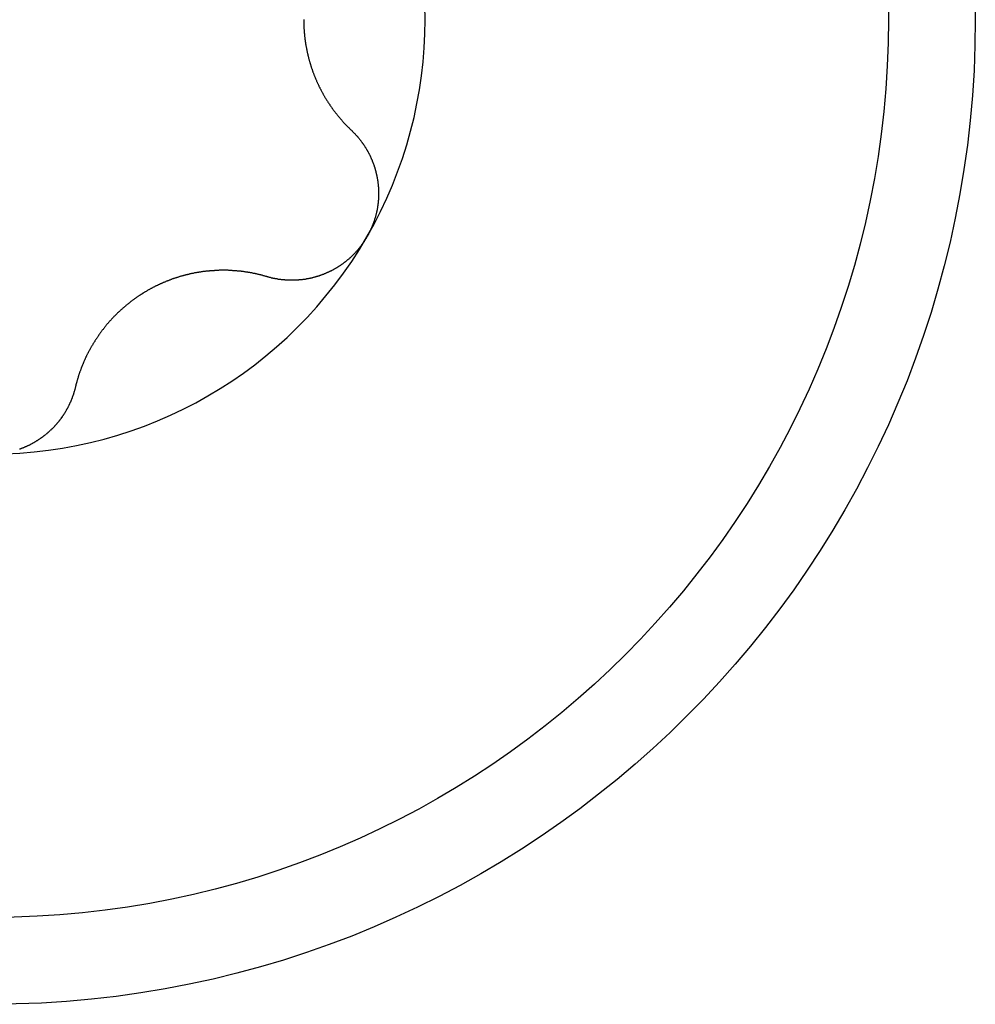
# Model space of a CAD drawing. Extents: x 1107 to 4046, y 937 to 3355.
# Tile 76 of 256: x 2092.13 to 2097.08, y 967.28 to 972.38. Entities that reach past the tile are written whole.
import ezdxf

# ---------------------------------------------------------------- set-up
doc = ezdxf.new("R2010")
doc.units = 0
doc.layers.add('KF_VIDA_L___C_TOP', color=7, linetype='CONTINUOUS')

# ---------------------------------------------------------------- blocks, each defined once
blk = doc.blocks.new('KF_VIDA_L___C_TOP')
at = {"layer": 'KF_VIDA_L___C_TOP'}
for points in [[(-93.3793, -444.299, 0), (-93.3793, -444.301, 0), (-93.3793, -444.304, 0), (-93.3793, -444.307, 0), (-93.3792, -444.31, 0), (-93.3792, -444.313, 0), (-93.3791, -444.316, 0), (-93.3791, -444.319, 0), (-93.379, -444.322, 0), (-93.3789, -444.325, 0), (-93.3788, -444.328, 0), (-93.3787, -444.331, 0), (-93.3785, -444.334, 0), (-93.3784, -444.336, 0), (-93.3783, -444.339, 0), (-93.3781, -444.342, 0), (-93.3779, -444.345, 0), (-93.3778, -444.348, 0), (-93.3776, -444.351, 0), (-93.3774, -444.354, 0), (-93.3771, -444.357, 0), (-93.3769, -444.36, 0), (-93.3767, -444.363, 0), (-93.3764, -444.366, 0), (-93.3762, -444.369, 0), (-93.3759, -444.372, 0), (-93.3756, -444.375, 0), (-93.3753, -444.378, 0), (-93.375, -444.381, 0), (-93.3747, -444.384, 0), (-93.3744, -444.387, 0), (-93.374, -444.39, 0), (-93.3737, -444.393, 0), (-93.3733, -444.396, 0), (-93.3729, -444.399, 0), (-93.3726, -444.402, 0), (-93.3722, -444.405, 0), (-93.3718, -444.408, 0), (-93.3713, -444.411, 0), (-93.3709, -444.414, 0), (-93.3705, -444.417, 0), (-93.37, -444.42, 0), (-93.3695, -444.423, 0), (-93.3691, -444.426, 0), (-93.3686, -444.429, 0), (-93.3681, -444.432, 0), (-93.3676, -444.435, 0), (-93.3671, -444.438, 0), (-93.3665, -444.44, 0), (-93.366, -444.443, 0), (-93.3654, -444.446, 0), (-93.3649, -444.449, 0), (-93.3643, -444.452, 0), (-93.3637, -444.455, 0), (-93.3631, -444.458, 0), (-93.3625, -444.461, 0), (-93.3619, -444.464, 0), (-93.3613, -444.467, 0), (-93.3606, -444.47, 0), (-93.36, -444.473, 0), (-93.3593, -444.476, 0), (-93.3586, -444.479, 0), (-93.3579, -444.482, 0), (-93.3572, -444.485, 0), (-93.3565, -444.488, 0), (-93.3558, -444.491, 0), (-93.3551, -444.494, 0), (-93.3543, -444.497, 0), (-93.3536, -444.5, 0), (-93.3528, -444.502, 0), (-93.352, -444.505, 0), (-93.3512, -444.508, 0), (-93.3504, -444.511, 0), (-93.3496, -444.514, 0), (-93.3488, -444.517, 0), (-93.348, -444.52, 0), (-93.3471, -444.523, 0), (-93.3463, -444.526, 0), (-93.3454, -444.529, 0), (-93.3445, -444.531, 0), (-93.3436, -444.534, 0), (-93.3427, -444.537, 0), (-93.3418, -444.54, 0), (-93.3409, -444.543, 0), (-93.34, -444.546, 0), (-93.339, -444.549, 0), (-93.3381, -444.551, 0), (-93.3371, -444.554, 0), (-93.3361, -444.557, 0), (-93.3352, -444.56, 0), (-93.3342, -444.563, 0), (-93.3332, -444.566, 0), (-93.3321, -444.568, 0), (-93.3311, -444.571, 0), (-93.3301, -444.574, 0), (-93.329, -444.577, 0), (-93.328, -444.579, 0), (-93.3269, -444.582, 0), (-93.3259, -444.585, 0), (-93.3248, -444.588, 0), (-93.3237, -444.591, 0), (-93.3226, -444.593, 0), (-93.3215, -444.596, 0), (-93.3204, -444.599, 0), (-93.3192, -444.601, 0), (-93.3181, -444.604, 0), (-93.317, -444.607, 0), (-93.3158, -444.61, 0), (-93.3146, -444.612, 0), (-93.3135, -444.615, 0), (-93.3123, -444.618, 0), (-93.3111, -444.62, 0), (-93.3099, -444.623, 0), (-93.3087, -444.626, 0), (-93.3075, -444.628, 0), (-93.3063, -444.631, 0), (-93.305, -444.634, 0), (-93.3038, -444.636, 0), (-93.3026, -444.639, 0), (-93.3013, -444.641, 0), (-93.3001, -444.644, 0), (-93.2988, -444.647, 0), (-93.2975, -444.649, 0), (-93.2963, -444.652, 0), (-93.295, -444.654, 0), (-93.2937, -444.657, 0), (-93.2924, -444.659, 0), (-93.2911, -444.662, 0), (-93.2898, -444.664, 0), (-93.2884, -444.667, 0), (-93.2871, -444.67, 0), (-93.2858, -444.672, 0), (-93.2844, -444.675, 0), (-93.2831, -444.677, 0), (-93.2817, -444.679, 0), (-93.2804, -444.682, 0), (-93.279, -444.684, 0), (-93.2777, -444.687, 0), (-93.2763, -444.689, 0), (-93.2749, -444.692, 0), (-93.2735, -444.694, 0), (-93.2721, -444.697, 0), (-93.2707, -444.699, 0), (-93.2693, -444.701, 0), (-93.2679, -444.704, 0), (-93.2665, -444.706, 0), (-93.2651, -444.708, 0), (-93.2637, -444.711, 0), (-93.2622, -444.713, 0), (-93.2608, -444.715, 0), (-93.2594, -444.718, 0), (-93.2579, -444.72, 0), (-93.2565, -444.722, 0), (-93.255, -444.725, 0), (-93.2536, -444.727, 0), (-93.2521, -444.729, 0), (-93.2506, -444.731, 0), (-93.2492, -444.734, 0), (-93.2477, -444.736, 0), (-93.2462, -444.738, 0), (-93.2447, -444.74, 0), (-93.2432, -444.742, 0), (-93.2417, -444.745, 0), (-93.2402, -444.747, 0), (-93.2387, -444.749, 0), (-93.2372, -444.751, 0), (-93.2356, -444.753, 0), (-93.2341, -444.756, 0), (-93.2325, -444.758, 0), (-93.231, -444.76, 0), (-93.2294, -444.762, 0), (-93.2278, -444.764, 0), (-93.2262, -444.767, 0), (-93.2246, -444.769, 0), (-93.223, -444.771, 0), (-93.2214, -444.773, 0), (-93.2197, -444.775, 0), (-93.2181, -444.777, 0), (-93.2165, -444.779, 0), (-93.2148, -444.782, 0), (-93.2132, -444.784, 0), (-93.2115, -444.786, 0), (-93.2098, -444.788, 0), (-93.2081, -444.79, 0), (-93.2064, -444.792, 0), (-93.2047, -444.794, 0), (-93.203, -444.797, 0), (-93.2013, -444.799, 0), (-93.1996, -444.801, 0), (-93.1978, -444.803, 0), (-93.1961, -444.805, 0), (-93.1943, -444.807, 0), (-93.1926, -444.809, 0), (-93.1908, -444.811, 0), (-93.189, -444.813, 0), (-93.1873, -444.815, 0), (-93.1855, -444.817, 0), (-93.1837, -444.819, 0), (-93.1819, -444.821, 0), (-93.1801, -444.824, 0), (-93.1782, -444.826, 0), (-93.1764, -444.828, 0), (-93.1746, -444.83, 0), (-93.1727, -444.832, 0), (-93.1709, -444.834, 0), (-93.169, -444.836, 0), (-93.1671, -444.838, 0), (-93.1653, -444.84, 0), (-93.1634, -444.842, 0), (-93.1615, -444.844, 0), (-93.1596, -444.846, 0), (-93.1577, -444.848, 0), (-93.1558, -444.85, 0), (-93.1539, -444.852, 0), (-93.1519, -444.854, 0), (-93.15, -444.855, 0), (-93.1481, -444.857, 0), (-93.1461, -444.859, 0), (-93.1442, -444.861, 0), (-93.1422, -444.863, 0), (-93.1402, -444.865, 0), (-93.1383, -444.867, 0), (-93.1363, -444.869, 0), (-93.1343, -444.871, 0), (-93.1323, -444.873, 0)], [(-93.1323, -444.873, 0), (-93.1307, -444.874, 0), (-93.129, -444.876, 0), (-93.1274, -444.877, 0), (-93.1258, -444.879, 0), (-93.1242, -444.881, 0), (-93.1226, -444.882, 0), (-93.121, -444.884, 0), (-93.1194, -444.885, 0), (-93.1179, -444.887, 0), (-93.1163, -444.889, 0), (-93.1147, -444.89, 0), (-93.1132, -444.892, 0), (-93.1116, -444.894, 0), (-93.1101, -444.895, 0), (-93.1086, -444.897, 0), (-93.1071, -444.899, 0), (-93.1056, -444.9, 0), (-93.1041, -444.902, 0), (-93.1026, -444.904, 0), (-93.1011, -444.905, 0), (-93.0996, -444.907, 0), (-93.0981, -444.909, 0), (-93.0967, -444.911, 0), (-93.0952, -444.912, 0), (-93.0938, -444.914, 0), (-93.0923, -444.916, 0), (-93.0909, -444.918, 0), (-93.0895, -444.919, 0), (-93.0881, -444.921, 0), (-93.0867, -444.923, 0), (-93.0853, -444.925, 0), (-93.0839, -444.926, 0), (-93.0826, -444.928, 0), (-93.0812, -444.93, 0), (-93.0798, -444.932, 0), (-93.0785, -444.934, 0), (-93.0772, -444.936, 0), (-93.0758, -444.937, 0), (-93.0745, -444.939, 0), (-93.0732, -444.941, 0), (-93.0719, -444.943, 0), (-93.0706, -444.945, 0), (-93.0693, -444.947, 0), (-93.0681, -444.949, 0), (-93.0668, -444.95, 0), (-93.0655, -444.952, 0), (-93.0643, -444.954, 0), (-93.0631, -444.956, 0), (-93.0618, -444.958, 0), (-93.0606, -444.96, 0), (-93.0594, -444.962, 0), (-93.0582, -444.964, 0), (-93.057, -444.966, 0), (-93.0559, -444.968, 0), (-93.0547, -444.97, 0), (-93.0535, -444.972, 0), (-93.0524, -444.974, 0), (-93.0513, -444.975, 0), (-93.0501, -444.977, 0), (-93.049, -444.979, 0), (-93.0479, -444.981, 0), (-93.0468, -444.983, 0), (-93.0457, -444.985, 0), (-93.0447, -444.987, 0), (-93.0436, -444.989, 0), (-93.0425, -444.991, 0), (-93.0415, -444.993, 0), (-93.0405, -444.995, 0), (-93.0394, -444.997, 0), (-93.0384, -444.999, 0), (-93.0374, -445.001, 0), (-93.0364, -445.003, 0), (-93.0354, -445.005, 0), (-93.0345, -445.007, 0), (-93.0335, -445.009, 0), (-93.0326, -445.011, 0), (-93.0316, -445.014, 0), (-93.0307, -445.016, 0), (-93.0298, -445.018, 0), (-93.0289, -445.02, 0), (-93.028, -445.022, 0), (-93.0271, -445.024, 0), (-93.0262, -445.026, 0), (-93.0254, -445.028, 0), (-93.0245, -445.03, 0), (-93.0237, -445.032, 0), (-93.0228, -445.034, 0), (-93.022, -445.036, 0), (-93.0212, -445.038, 0), (-93.0204, -445.04, 0), (-93.0196, -445.043, 0), (-93.0188, -445.045, 0), (-93.018, -445.047, 0), (-93.0173, -445.049, 0), (-93.0165, -445.051, 0), (-93.0158, -445.053, 0), (-93.015, -445.055, 0), (-93.0143, -445.058, 0), (-93.0136, -445.06, 0), (-93.0129, -445.062, 0), (-93.0122, -445.064, 0), (-93.0115, -445.066, 0), (-93.0108, -445.069, 0), (-93.0102, -445.071, 0), (-93.0095, -445.073, 0), (-93.0089, -445.075, 0), (-93.0083, -445.078, 0), (-93.0076, -445.08, 0), (-93.007, -445.082, 0), (-93.0064, -445.084, 0), (-93.0058, -445.087, 0), (-93.0052, -445.089, 0), (-93.0047, -445.091, 0), (-93.0041, -445.093, 0), (-93.0036, -445.096, 0), (-93.003, -445.098, 0), (-93.0025, -445.1, 0), (-93.002, -445.103, 0), (-93.0015, -445.105, 0), (-93.001, -445.107, 0), (-93.0005, -445.109, 0), (-93.0001, -445.112, 0), (-92.9996, -445.114, 0), (-92.9992, -445.116, 0), (-92.9987, -445.119, 0), (-92.9983, -445.121, 0), (-92.9979, -445.123, 0), (-92.9975, -445.126, 0), (-92.9971, -445.128, 0), (-92.9967, -445.131, 0), (-92.9964, -445.133, 0), (-92.996, -445.135, 0), (-92.9957, -445.138, 0), (-92.9953, -445.14, 0), (-92.995, -445.142, 0), (-92.9947, -445.145, 0), (-92.9944, -445.147, 0), (-92.9941, -445.15, 0), (-92.9939, -445.152, 0), (-92.9936, -445.154, 0), (-92.9934, -445.157, 0), (-92.9931, -445.159, 0), (-92.9929, -445.162, 0), (-92.9927, -445.164, 0), (-92.9925, -445.166, 0), (-92.9923, -445.169, 0), (-92.9922, -445.171, 0), (-92.992, -445.174, 0), (-92.9919, -445.176, 0), (-92.9918, -445.178, 0), (-92.9916, -445.181, 0), (-92.9915, -445.183, 0), (-92.9914, -445.186, 0), (-92.9914, -445.188, 0), (-92.9913, -445.191, 0), (-92.9913, -445.193, 0), (-92.9912, -445.196, 0), (-92.9912, -445.198, 0), (-92.9912, -445.2, 0), (-92.9912, -445.203, 0), (-92.9912, -445.205, 0), (-92.9912, -445.208, 0), (-92.9913, -445.21, 0), (-92.9913, -445.213, 0), (-92.9914, -445.215, 0), (-92.9915, -445.217, 0), (-92.9916, -445.22, 0), (-92.9917, -445.222, 0), (-92.9918, -445.225, 0), (-92.992, -445.227, 0), (-92.9921, -445.23, 0), (-92.9923, -445.232, 0), (-92.9925, -445.235, 0), (-92.9927, -445.237, 0), (-92.9929, -445.24, 0), (-92.9931, -445.242, 0), (-92.9934, -445.244, 0), (-92.9936, -445.247, 0), (-92.9939, -445.249, 0), (-92.9942, -445.252, 0), (-92.9945, -445.254, 0), (-92.9948, -445.257, 0), (-92.9951, -445.259, 0), (-92.9954, -445.261, 0), (-92.9958, -445.264, 0), (-92.9961, -445.266, 0), (-92.9965, -445.269, 0), (-92.9969, -445.271, 0), (-92.9973, -445.274, 0), (-92.9977, -445.276, 0), (-92.9982, -445.279, 0), (-92.9986, -445.281, 0), (-92.9991, -445.283, 0), (-92.9995, -445.286, 0), (-93, -445.288, 0), (-93.0005, -445.291, 0), (-93.001, -445.293, 0), (-93.0015, -445.295, 0), (-93.0021, -445.298, 0), (-93.0026, -445.3, 0), (-93.0032, -445.303, 0), (-93.0037, -445.305, 0), (-93.0043, -445.307, 0), (-93.0049, -445.31, 0), (-93.0055, -445.312, 0), (-93.0062, -445.315, 0), (-93.0068, -445.317, 0), (-93.0075, -445.319, 0), (-93.0081, -445.322, 0), (-93.0088, -445.324, 0), (-93.0095, -445.326, 0), (-93.0102, -445.329, 0), (-93.0109, -445.331, 0), (-93.0116, -445.334, 0), (-93.0123, -445.336, 0), (-93.0131, -445.338, 0), (-93.0139, -445.341, 0), (-93.0146, -445.343, 0), (-93.0154, -445.345, 0), (-93.0162, -445.348, 0), (-93.017, -445.35, 0), (-93.0178, -445.352, 0), (-93.0187, -445.355, 0), (-93.0195, -445.357, 0), (-93.0204, -445.359, 0), (-93.0213, -445.361, 0), (-93.0221, -445.364, 0), (-93.023, -445.366, 0), (-93.0239, -445.368, 0), (-93.0248, -445.371, 0), (-93.0258, -445.373, 0), (-93.0267, -445.375, 0), (-93.0277, -445.377, 0), (-93.0286, -445.38, 0), (-93.0296, -445.382, 0), (-93.0306, -445.384, 0), (-93.0316, -445.386, 0), (-93.0326, -445.388, 0), (-93.0336, -445.391, 0), (-93.0346, -445.393, 0), (-93.0357, -445.395, 0), (-93.0367, -445.397, 0), (-93.0378, -445.399, 0), (-93.0389, -445.402, 0), (-93.04, -445.404, 0), (-93.0411, -445.406, 0), (-93.0422, -445.408, 0), (-93.0433, -445.41, 0), (-93.0444, -445.412, 0), (-93.0456, -445.414, 0), (-93.0467, -445.417, 0), (-93.0479, -445.419, 0), (-93.0491, -445.421, 0), (-93.0502, -445.423, 0), (-93.0514, -445.425, 0)], [(-93.0514, -445.425, 0), (-93.0527, -445.427, 0), (-93.0539, -445.429, 0), (-93.0551, -445.431, 0), (-93.0563, -445.433, 0), (-93.0576, -445.435, 0), (-93.0589, -445.437, 0), (-93.0602, -445.439, 0), (-93.0615, -445.441, 0), (-93.0628, -445.444, 0), (-93.0641, -445.446, 0), (-93.0654, -445.448, 0), (-93.0668, -445.45, 0), (-93.0681, -445.452, 0), (-93.0695, -445.454, 0), (-93.0709, -445.456, 0), (-93.0723, -445.458, 0), (-93.0737, -445.46, 0), (-93.0751, -445.462, 0), (-93.0765, -445.464, 0), (-93.0779, -445.466, 0), (-93.0794, -445.467, 0), (-93.0809, -445.469, 0), (-93.0823, -445.471, 0), (-93.0838, -445.473, 0), (-93.0853, -445.475, 0), (-93.0868, -445.477, 0), (-93.0883, -445.479, 0), (-93.0899, -445.481, 0), (-93.0914, -445.483, 0), (-93.093, -445.485, 0), (-93.0945, -445.487, 0), (-93.0961, -445.489, 0), (-93.0977, -445.49, 0), (-93.0993, -445.492, 0), (-93.1009, -445.494, 0), (-93.1025, -445.496, 0), (-93.1041, -445.498, 0), (-93.1057, -445.5, 0), (-93.1074, -445.502, 0), (-93.109, -445.503, 0), (-93.1107, -445.505, 0), (-93.1124, -445.507, 0), (-93.1141, -445.509, 0), (-93.1158, -445.511, 0), (-93.1175, -445.512, 0), (-93.1192, -445.514, 0), (-93.1209, -445.516, 0), (-93.1226, -445.518, 0), (-93.1244, -445.519, 0), (-93.1261, -445.521, 0), (-93.1279, -445.523, 0), (-93.1297, -445.525, 0), (-93.1315, -445.526, 0), (-93.1333, -445.528, 0), (-93.1351, -445.53, 0), (-93.1369, -445.531, 0), (-93.1387, -445.533, 0), (-93.1405, -445.535, 0), (-93.1423, -445.536, 0), (-93.1442, -445.538, 0), (-93.146, -445.54, 0), (-93.1479, -445.541, 0), (-93.1498, -445.543, 0), (-93.1516, -445.544, 0), (-93.1535, -445.546, 0), (-93.1554, -445.548, 0), (-93.1573, -445.549, 0), (-93.1592, -445.551, 0), (-93.1612, -445.552, 0), (-93.1631, -445.554, 0), (-93.165, -445.555, 0), (-93.167, -445.557, 0), (-93.1689, -445.558, 0), (-93.1709, -445.56, 0), (-93.1729, -445.561, 0), (-93.1748, -445.563, 0), (-93.1768, -445.564, 0), (-93.1788, -445.566, 0), (-93.1808, -445.567, 0), (-93.1828, -445.568, 0), (-93.1848, -445.57, 0), (-93.1868, -445.571, 0), (-93.1889, -445.573, 0), (-93.1909, -445.574, 0), (-93.1929, -445.575, 0), (-93.195, -445.577, 0), (-93.1971, -445.578, 0), (-93.1991, -445.579, 0), (-93.2012, -445.581, 0), (-93.2033, -445.582, 0), (-93.2053, -445.583, 0), (-93.2074, -445.585, 0), (-93.2095, -445.586, 0), (-93.2116, -445.587, 0), (-93.2137, -445.588, 0), (-93.2158, -445.589, 0), (-93.218, -445.591, 0), (-93.2201, -445.592, 0), (-93.2222, -445.593, 0), (-93.2243, -445.594, 0), (-93.2265, -445.595, 0), (-93.2286, -445.597, 0), (-93.2308, -445.598, 0), (-93.2329, -445.599, 0), (-93.2351, -445.6, 0), (-93.2373, -445.601, 0), (-93.2394, -445.602, 0), (-93.2416, -445.603, 0), (-93.2438, -445.604, 0), (-93.246, -445.605, 0), (-93.2481, -445.606, 0), (-93.2503, -445.607, 0), (-93.2525, -445.608, 0), (-93.2547, -445.609, 0), (-93.2569, -445.61, 0), (-93.2591, -445.611, 0), (-93.2613, -445.612, 0), (-93.2635, -445.613, 0), (-93.2658, -445.614, 0), (-93.268, -445.615, 0), (-93.2702, -445.616, 0), (-93.2724, -445.617, 0), (-93.2746, -445.618, 0), (-93.2769, -445.619, 0), (-93.2791, -445.62, 0), (-93.2813, -445.62, 0), (-93.2836, -445.621, 0), (-93.2858, -445.622, 0), (-93.288, -445.623, 0), (-93.2903, -445.624, 0), (-93.2925, -445.625, 0), (-93.2948, -445.625, 0), (-93.297, -445.626, 0), (-93.2993, -445.627, 0), (-93.3015, -445.628, 0), (-93.3038, -445.628, 0), (-93.306, -445.629, 0), (-93.3083, -445.63, 0), (-93.3105, -445.63, 0), (-93.3128, -445.631, 0), (-93.315, -445.632, 0), (-93.3173, -445.632, 0), (-93.3195, -445.633, 0), (-93.3218, -445.634, 0), (-93.324, -445.634, 0), (-93.3263, -445.635, 0), (-93.3285, -445.636, 0), (-93.3308, -445.636, 0), (-93.333, -445.637, 0), (-93.3353, -445.637, 0), (-93.3375, -445.638, 0), (-93.3398, -445.638, 0), (-93.3421, -445.639, 0), (-93.3443, -445.639, 0), (-93.3465, -445.64, 0), (-93.3488, -445.64, 0), (-93.351, -445.641, 0), (-93.3533, -445.641, 0), (-93.3555, -445.642, 0), (-93.3578, -445.642, 0), (-93.36, -445.643, 0), (-93.3623, -445.643, 0), (-93.3645, -445.643, 0), (-93.3667, -445.644, 0), (-93.369, -445.644, 0), (-93.3712, -445.645, 0), (-93.3734, -445.645, 0), (-93.3756, -445.645, 0), (-93.3779, -445.646, 0), (-93.3801, -445.646, 0), (-93.3823, -445.646, 0), (-93.3845, -445.646, 0), (-93.3867, -445.647, 0), (-93.389, -445.647, 0), (-93.3912, -445.647, 0), (-93.3934, -445.647, 0), (-93.3957, -445.648, 0), (-93.3979, -445.648, 0), (-93.4001, -445.648, 0), (-93.4024, -445.648, 0), (-93.4046, -445.648, 0), (-93.4069, -445.649, 0), (-93.4091, -445.649, 0), (-93.4113, -445.649, 0), (-93.4136, -445.649, 0), (-93.4158, -445.649, 0), (-93.4181, -445.649, 0), (-93.4203, -445.649, 0), (-93.4226, -445.65, 0), (-93.4249, -445.65, 0), (-93.4271, -445.65, 0), (-93.4294, -445.65, 0), (-93.4316, -445.65, 0), (-93.4339, -445.65, 0), (-93.4361, -445.65, 0), (-93.4384, -445.65, 0), (-93.4407, -445.65, 0), (-93.4429, -445.65, 0), (-93.4452, -445.65, 0), (-93.4475, -445.65, 0), (-93.4497, -445.65, 0), (-93.452, -445.65, 0), (-93.4542, -445.65, 0), (-93.4565, -445.65, 0), (-93.4588, -445.65, 0), (-93.461, -445.649, 0), (-93.4633, -445.649, 0), (-93.4656, -445.649, 0), (-93.4678, -445.649, 0), (-93.4701, -445.649, 0), (-93.4723, -445.649, 0), (-93.4746, -445.649, 0), (-93.4769, -445.648, 0), (-93.4791, -445.648, 0), (-93.4814, -445.648, 0), (-93.4836, -445.648, 0), (-93.4859, -445.648, 0), (-93.4881, -445.647, 0), (-93.4904, -445.647, 0), (-93.4927, -445.647, 0), (-93.4949, -445.647, 0), (-93.4972, -445.646, 0), (-93.4994, -445.646, 0), (-93.5017, -445.646, 0), (-93.5039, -445.646, 0), (-93.5061, -445.645, 0), (-93.5084, -445.645, 0), (-93.5106, -445.645, 0), (-93.5129, -445.644, 0), (-93.5151, -445.644, 0), (-93.5173, -445.643, 0), (-93.5196, -445.643, 0), (-93.5218, -445.643, 0), (-93.524, -445.642, 0), (-93.5263, -445.642, 0), (-93.5285, -445.641, 0), (-93.5307, -445.641, 0), (-93.5329, -445.641, 0), (-93.5351, -445.64, 0), (-93.5373, -445.64, 0), (-93.5396, -445.639, 0), (-93.5418, -445.639, 0), (-93.544, -445.638, 0), (-93.5462, -445.638, 0), (-93.5484, -445.637, 0), (-93.5506, -445.636, 0), (-93.5528, -445.636, 0), (-93.5549, -445.635, 0), (-93.5571, -445.635, 0), (-93.5593, -445.634, 0), (-93.5615, -445.634, 0), (-93.5637, -445.633, 0), (-93.5658, -445.632, 0), (-93.568, -445.632, 0), (-93.5702, -445.631, 0)], [(-93.5702, -445.631, 0), (-93.5728, -445.63, 0), (-93.5754, -445.63, 0), (-93.5781, -445.629, 0), (-93.5807, -445.628, 0), (-93.5834, -445.627, 0), (-93.586, -445.627, 0), (-93.5887, -445.626, 0), (-93.5913, -445.625, 0), (-93.594, -445.624, 0), (-93.5966, -445.624, 0), (-93.5993, -445.623, 0), (-93.6019, -445.622, 0), (-93.6046, -445.622, 0), (-93.6073, -445.621, 0), (-93.6099, -445.62, 0), (-93.6126, -445.62, 0), (-93.6153, -445.619, 0), (-93.6179, -445.618, 0), (-93.6206, -445.618, 0), (-93.6233, -445.617, 0), (-93.6259, -445.617, 0), (-93.6286, -445.616, 0), (-93.6313, -445.615, 0), (-93.634, -445.615, 0), (-93.6367, -445.614, 0), (-93.6393, -445.614, 0), (-93.642, -445.613, 0), (-93.6447, -445.613, 0), (-93.6474, -445.612, 0), (-93.6501, -445.612, 0), (-93.6527, -445.611, 0), (-93.6554, -445.611, 0), (-93.6581, -445.61, 0), (-93.6608, -445.61, 0), (-93.6635, -445.609, 0), (-93.6662, -445.609, 0), (-93.6688, -445.608, 0), (-93.6715, -445.608, 0), (-93.6742, -445.608, 0), (-93.6769, -445.607, 0), (-93.6796, -445.607, 0), (-93.6823, -445.606, 0), (-93.6849, -445.606, 0), (-93.6876, -445.606, 0), (-93.6903, -445.605, 0), (-93.693, -445.605, 0), (-93.6957, -445.604, 0), (-93.6984, -445.604, 0), (-93.701, -445.604, 0), (-93.7037, -445.603, 0), (-93.7064, -445.603, 0), (-93.7091, -445.603, 0), (-93.7117, -445.603, 0), (-93.7144, -445.602, 0), (-93.7171, -445.602, 0), (-93.7198, -445.602, 0), (-93.7224, -445.602, 0), (-93.7251, -445.601, 0), (-93.7278, -445.601, 0), (-93.7304, -445.601, 0), (-93.7331, -445.601, 0), (-93.7358, -445.6, 0), (-93.7384, -445.6, 0), (-93.7411, -445.6, 0), (-93.7438, -445.6, 0), (-93.7464, -445.6, 0), (-93.7491, -445.599, 0), (-93.7517, -445.599, 0), (-93.7544, -445.599, 0), (-93.7571, -445.599, 0), (-93.7598, -445.599, 0), (-93.7625, -445.599, 0), (-93.7652, -445.599, 0), (-93.7679, -445.599, 0), (-93.7706, -445.598, 0), (-93.7734, -445.598, 0), (-93.7761, -445.598, 0), (-93.7788, -445.598, 0), (-93.7816, -445.598, 0), (-93.7844, -445.598, 0), (-93.7871, -445.598, 0), (-93.7899, -445.598, 0), (-93.7927, -445.598, 0), (-93.7954, -445.598, 0), (-93.7982, -445.598, 0), (-93.801, -445.598, 0), (-93.8038, -445.598, 0), (-93.8066, -445.598, 0), (-93.8094, -445.598, 0), (-93.8122, -445.598, 0), (-93.8151, -445.598, 0), (-93.8179, -445.598, 0), (-93.8207, -445.599, 0), (-93.8235, -445.599, 0), (-93.8264, -445.599, 0), (-93.8292, -445.599, 0), (-93.8321, -445.599, 0), (-93.8349, -445.599, 0), (-93.8378, -445.599, 0), (-93.8406, -445.599, 0), (-93.8435, -445.6, 0), (-93.8464, -445.6, 0), (-93.8493, -445.6, 0), (-93.8521, -445.6, 0), (-93.855, -445.6, 0), (-93.8579, -445.601, 0), (-93.8608, -445.601, 0), (-93.8637, -445.601, 0), (-93.8666, -445.601, 0), (-93.8695, -445.602, 0), (-93.8724, -445.602, 0), (-93.8753, -445.602, 0), (-93.8782, -445.602, 0), (-93.8811, -445.603, 0), (-93.884, -445.603, 0), (-93.8869, -445.603, 0), (-93.8898, -445.604, 0), (-93.8927, -445.604, 0), (-93.8956, -445.604, 0), (-93.8986, -445.605, 0), (-93.9015, -445.605, 0), (-93.9044, -445.606, 0), (-93.9073, -445.606, 0), (-93.9103, -445.606, 0), (-93.9132, -445.607, 0), (-93.9161, -445.607, 0), (-93.919, -445.608, 0), (-93.922, -445.608, 0), (-93.9249, -445.609, 0), (-93.9278, -445.609, 0), (-93.9308, -445.61, 0), (-93.9337, -445.61, 0), (-93.9366, -445.611, 0), (-93.9396, -445.611, 0), (-93.9425, -445.612, 0), (-93.9454, -445.612, 0), (-93.9484, -445.613, 0), (-93.9513, -445.614, 0), (-93.9543, -445.614, 0), (-93.9572, -445.615, 0), (-93.9601, -445.615, 0), (-93.9631, -445.616, 0), (-93.966, -445.617, 0), (-93.9689, -445.617, 0), (-93.9718, -445.618, 0), (-93.9748, -445.619, 0), (-93.9777, -445.619, 0), (-93.9806, -445.62, 0), (-93.9836, -445.621, 0), (-93.9865, -445.621, 0), (-93.9894, -445.622, 0), (-93.9923, -445.623, 0), (-93.9952, -445.624, 0), (-93.9982, -445.625, 0), (-94.0011, -445.625, 0), (-94.004, -445.626, 0), (-94.0069, -445.627, 0), (-94.0098, -445.628, 0), (-94.0127, -445.629, 0), (-94.0156, -445.629, 0), (-94.0185, -445.63, 0), (-94.0214, -445.631, 0), (-94.0243, -445.632, 0), (-94.0272, -445.633, 0), (-94.0301, -445.634, 0), (-94.033, -445.635, 0), (-94.0358, -445.636, 0), (-94.0387, -445.637, 0), (-94.0416, -445.637, 0), (-94.0445, -445.638, 0), (-94.0473, -445.639, 0), (-94.0502, -445.64, 0), (-94.0531, -445.641, 0), (-94.0559, -445.642, 0), (-94.0588, -445.643, 0), (-94.0616, -445.644, 0), (-94.0644, -445.645, 0), (-94.0673, -445.646, 0), (-94.0701, -445.647, 0), (-94.0729, -445.649, 0), (-94.0758, -445.65, 0), (-94.0786, -445.651, 0), (-94.0814, -445.652, 0), (-94.0842, -445.653, 0), (-94.087, -445.654, 0), (-94.0898, -445.655, 0), (-94.0926, -445.656, 0), (-94.0954, -445.657, 0), (-94.0982, -445.659, 0), (-94.1009, -445.66, 0), (-94.1037, -445.661, 0), (-94.1065, -445.662, 0), (-94.1092, -445.663, 0), (-94.112, -445.664, 0), (-94.1147, -445.666, 0), (-94.1174, -445.667, 0), (-94.1202, -445.668, 0), (-94.1229, -445.669, 0), (-94.1256, -445.671, 0), (-94.1283, -445.672, 0), (-94.131, -445.673, 0), (-94.1337, -445.674, 0), (-94.1364, -445.676, 0), (-94.1391, -445.677, 0), (-94.1417, -445.678, 0), (-94.1444, -445.679, 0), (-94.1471, -445.681, 0), (-94.1497, -445.682, 0), (-94.1523, -445.683, 0), (-94.155, -445.685, 0), (-94.1576, -445.686, 0), (-94.1602, -445.687, 0), (-94.1628, -445.689, 0), (-94.1654, -445.69, 0), (-94.168, -445.692, 0), (-94.1706, -445.693, 0), (-94.1732, -445.694, 0), (-94.1757, -445.696, 0), (-94.1783, -445.697, 0), (-94.1808, -445.699, 0), (-94.1834, -445.7, 0), (-94.1859, -445.701, 0), (-94.1884, -445.703, 0), (-94.1909, -445.704, 0), (-94.1934, -445.706, 0), (-94.1959, -445.707, 0), (-94.1984, -445.709, 0), (-94.2009, -445.71, 0), (-94.2034, -445.712, 0), (-94.2059, -445.713, 0), (-94.2084, -445.715, 0), (-94.2109, -445.716, 0), (-94.2134, -445.718, 0), (-94.2159, -445.719, 0), (-94.2183, -445.721, 0), (-94.2208, -445.723, 0), (-94.2233, -445.724, 0), (-94.2258, -445.726, 0), (-94.2282, -445.727, 0), (-94.2307, -445.729, 0), (-94.2332, -445.731, 0), (-94.2356, -445.732, 0), (-94.2381, -445.734, 0), (-94.2405, -445.736, 0), (-94.243, -445.737, 0), (-94.2454, -445.739, 0), (-94.2479, -445.741, 0), (-94.2503, -445.743, 0), (-94.2527, -445.744, 0), (-94.2552, -445.746, 0), (-94.2576, -445.748, 0), (-94.26, -445.749, 0), (-94.2624, -445.751, 0), (-94.2648, -445.753, 0), (-94.2672, -445.755, 0), (-94.2696, -445.757, 0), (-94.272, -445.758, 0), (-94.2744, -445.76, 0), (-94.2768, -445.762, 0), (-94.2792, -445.764, 0), (-94.2815, -445.766, 0), (-94.2839, -445.768, 0), (-94.2863, -445.77, 0), (-94.2886, -445.771, 0), (-94.291, -445.773, 0), (-94.2933, -445.775, 0), (-94.2956, -445.777, 0), (-94.298, -445.779, 0), (-94.3003, -445.781, 0), (-94.3026, -445.783, 0), (-94.3049, -445.785, 0), (-94.3072, -445.787, 0), (-94.3095, -445.789, 0), (-94.3118, -445.791, 0), (-94.3141, -445.793, 0), (-94.3164, -445.795, 0), (-94.3186, -445.797, 0), (-94.3209, -445.799, 0), (-94.3232, -445.801, 0), (-94.3254, -445.803, 0), (-94.3276, -445.805, 0), (-94.3299, -445.807, 0), (-94.3321, -445.809, 0), (-94.3343, -445.811, 0), (-94.3365, -445.813, 0), (-94.3387, -445.815, 0), (-94.3409, -445.817, 0), (-94.3431, -445.819, 0), (-94.3453, -445.821, 0), (-94.3474, -445.824, 0), (-94.3496, -445.826, 0), (-94.3517, -445.828, 0), (-94.3539, -445.83, 0), (-94.356, -445.832, 0), (-94.3581, -445.834, 0), (-94.3602, -445.836, 0), (-94.3623, -445.838, 0), (-94.3644, -445.841, 0), (-94.3665, -445.843, 0), (-94.3686, -445.845, 0), (-94.3706, -445.847, 0), (-94.3727, -445.849, 0), (-94.3747, -445.852, 0), (-94.3768, -445.854, 0), (-94.3788, -445.856, 0), (-94.3808, -445.858, 0), (-94.3828, -445.86, 0), (-94.3848, -445.863, 0), (-94.3868, -445.865, 0), (-94.3887, -445.867, 0), (-94.3907, -445.869, 0), (-94.3926, -445.872, 0), (-94.3946, -445.874, 0), (-94.3965, -445.876, 0), (-94.3984, -445.879, 0), (-94.4003, -445.881, 0), (-94.4022, -445.883, 0), (-94.4041, -445.885, 0), (-94.406, -445.888, 0), (-94.4079, -445.89, 0), (-94.4097, -445.892, 0), (-94.4116, -445.895, 0), (-94.4134, -445.897, 0), (-94.4153, -445.899, 0), (-94.4171, -445.902, 0), (-94.4189, -445.904, 0), (-94.4207, -445.906, 0), (-94.4225, -445.909, 0), (-94.4242, -445.911, 0), (-94.426, -445.913, 0), (-94.4277, -445.916, 0), (-94.4295, -445.918, 0), (-94.4312, -445.92, 0), (-94.4329, -445.923, 0), (-94.4346, -445.925, 0), (-94.4363, -445.928, 0), (-94.438, -445.93, 0), (-94.4397, -445.932, 0), (-94.4414, -445.935, 0), (-94.443, -445.937, 0), (-94.4447, -445.939, 0), (-94.4463, -445.942, 0), (-94.4479, -445.944, 0), (-94.4496, -445.947, 0), (-94.4512, -445.949, 0), (-94.4527, -445.951, 0), (-94.4543, -445.954, 0), (-94.4559, -445.956, 0), (-94.4574, -445.959, 0), (-94.459, -445.961, 0), (-94.4605, -445.963, 0), (-94.4621, -445.966, 0), (-94.4636, -445.968, 0), (-94.4651, -445.971, 0), (-94.4666, -445.973, 0), (-94.468, -445.975, 0), (-94.4695, -445.978, 0), (-94.471, -445.98, 0), (-94.4724, -445.983, 0), (-94.4738, -445.985, 0), (-94.4753, -445.987, 0), (-94.4767, -445.99, 0), (-94.4781, -445.992, 0), (-94.4795, -445.995, 0), (-94.4808, -445.997, 0), (-94.4822, -445.999, 0), (-94.4836, -446.002, 0), (-94.4849, -446.004, 0), (-94.4862, -446.007, 0), (-94.4876, -446.009, 0), (-94.4889, -446.011, 0), (-94.4902, -446.014, 0), (-94.4914, -446.016, 0), (-94.4927, -446.019, 0), (-94.494, -446.021, 0), (-94.4952, -446.023, 0), (-94.4965, -446.026, 0), (-94.4977, -446.028, 0), (-94.4989, -446.031, 0), (-94.5001, -446.033, 0), (-94.5013, -446.035, 0), (-94.5025, -446.038, 0), (-94.5036, -446.04, 0), (-94.5048, -446.043, 0), (-94.506, -446.045, 0), (-94.5071, -446.047, 0), (-94.5083, -446.05, 0), (-94.5094, -446.052, 0), (-94.5105, -446.055, 0), (-94.5116, -446.057, 0), (-94.5128, -446.06, 0), (-94.5139, -446.062, 0), (-94.515, -446.064, 0), (-94.5161, -446.067, 0), (-94.5171, -446.069, 0), (-94.5182, -446.072, 0), (-94.5193, -446.074, 0), (-94.5203, -446.077, 0), (-94.5214, -446.079, 0), (-94.5224, -446.082, 0), (-94.5235, -446.084, 0), (-94.5245, -446.087, 0), (-94.5255, -446.089, 0), (-94.5265, -446.092, 0), (-94.5276, -446.094, 0), (-94.5286, -446.097, 0), (-94.5295, -446.099, 0), (-94.5305, -446.102, 0), (-94.5315, -446.104, 0), (-94.5325, -446.107, 0), (-94.5334, -446.11, 0), (-94.5344, -446.112, 0), (-94.5353, -446.115, 0), (-94.5362, -446.117, 0), (-94.5372, -446.12, 0), (-94.5381, -446.122, 0), (-94.539, -446.125, 0), (-94.5399, -446.128, 0), (-94.5408, -446.13, 0), (-94.5417, -446.133, 0), (-94.5425, -446.135, 0), (-94.5434, -446.138, 0), (-94.5443, -446.14, 0), (-94.5451, -446.143, 0), (-94.5459, -446.146, 0), (-94.5468, -446.148, 0), (-94.5476, -446.151, 0), (-94.5484, -446.154, 0), (-94.5492, -446.156, 0), (-94.55, -446.159, 0), (-94.5508, -446.161, 0), (-94.5516, -446.164, 0), (-94.5523, -446.167, 0), (-94.5531, -446.169, 0), (-94.5539, -446.172, 0), (-94.5546, -446.175, 0), (-94.5553, -446.177, 0), (-94.5561, -446.18, 0), (-94.5568, -446.183, 0), (-94.5575, -446.185, 0), (-94.5582, -446.188, 0), (-94.5589, -446.19, 0), (-94.5595, -446.193, 0), (-94.5602, -446.196, 0), (-94.5609, -446.198, 0), (-94.5615, -446.201, 0), (-94.5621, -446.204, 0)], [(-94.5621, -446.204, 0), (-94.5627, -446.206, 0), (-94.5632, -446.208, 0), (-94.5638, -446.21, 0), (-94.5643, -446.213, 0), (-94.5649, -446.215, 0), (-94.5655, -446.217, 0), (-94.5661, -446.219, 0), (-94.5667, -446.221, 0), (-94.5673, -446.223, 0), (-94.5679, -446.226, 0), (-94.5686, -446.228, 0), (-94.5692, -446.23, 0), (-94.5699, -446.232, 0), (-94.5705, -446.234, 0), (-94.5712, -446.236, 0), (-94.5719, -446.239, 0), (-94.5726, -446.241, 0), (-94.5733, -446.243, 0), (-94.5741, -446.245, 0), (-94.5748, -446.247, 0), (-94.5756, -446.249, 0), (-94.5763, -446.251, 0), (-94.5771, -446.254, 0), (-94.5779, -446.256, 0), (-94.5787, -446.258, 0), (-94.5795, -446.26, 0), (-94.5803, -446.262, 0), (-94.5811, -446.264, 0), (-94.5819, -446.266, 0), (-94.5828, -446.268, 0), (-94.5837, -446.271, 0), (-94.5845, -446.273, 0), (-94.5854, -446.275, 0), (-94.5863, -446.277, 0), (-94.5872, -446.279, 0), (-94.5881, -446.281, 0), (-94.589, -446.283, 0), (-94.5899, -446.285, 0), (-94.5909, -446.287, 0), (-94.5918, -446.289, 0), (-94.5928, -446.291, 0), (-94.5938, -446.293, 0), (-94.5947, -446.295, 0), (-94.5957, -446.297, 0), (-94.5967, -446.299, 0), (-94.5977, -446.301, 0), (-94.5987, -446.303, 0), (-94.5998, -446.306, 0), (-94.6008, -446.308, 0), (-94.6019, -446.31, 0), (-94.6029, -446.312, 0), (-94.604, -446.314, 0), (-94.6051, -446.316, 0), (-94.6062, -446.318, 0), (-94.6073, -446.319, 0), (-94.6084, -446.321, 0), (-94.6095, -446.323, 0), (-94.6106, -446.325, 0), (-94.6117, -446.327, 0), (-94.6129, -446.329, 0), (-94.614, -446.331, 0), (-94.6152, -446.333, 0), (-94.6164, -446.335, 0), (-94.6175, -446.337, 0), (-94.6187, -446.339, 0), (-94.6199, -446.341, 0), (-94.6211, -446.343, 0), (-94.6224, -446.345, 0), (-94.6236, -446.347, 0), (-94.6248, -446.348, 0), (-94.6261, -446.35, 0), (-94.6273, -446.352, 0), (-94.6286, -446.354, 0), (-94.6299, -446.356, 0), (-94.6311, -446.358, 0), (-94.6324, -446.36, 0), (-94.6337, -446.361, 0), (-94.635, -446.363, 0), (-94.6364, -446.365, 0), (-94.6377, -446.367, 0), (-94.639, -446.369, 0), (-94.6404, -446.37, 0), (-94.6417, -446.372, 0), (-94.6431, -446.374, 0), (-94.6444, -446.376, 0), (-94.6458, -446.378, 0), (-94.6472, -446.379, 0), (-94.6486, -446.381, 0), (-94.65, -446.383, 0), (-94.6514, -446.385, 0), (-94.6529, -446.386, 0), (-94.6543, -446.388, 0), (-94.6558, -446.39, 0), (-94.6573, -446.392, 0), (-94.6588, -446.393, 0), (-94.6603, -446.395, 0), (-94.6618, -446.397, 0), (-94.6633, -446.398, 0), (-94.6648, -446.4, 0), (-94.6664, -446.402, 0), (-94.6679, -446.404, 0), (-94.6695, -446.405, 0), (-94.671, -446.407, 0), (-94.6726, -446.409, 0), (-94.6742, -446.41, 0), (-94.6758, -446.412, 0), (-94.6775, -446.414, 0), (-94.6791, -446.415, 0), (-94.6807, -446.417, 0), (-94.6824, -446.419, 0), (-94.6841, -446.42, 0), (-94.6857, -446.422, 0), (-94.6874, -446.424, 0), (-94.6891, -446.425, 0), (-94.6908, -446.427, 0), (-94.6925, -446.428, 0), (-94.6943, -446.43, 0), (-94.696, -446.432, 0), (-94.6977, -446.433, 0), (-94.6995, -446.435, 0), (-94.7013, -446.436, 0), (-94.703, -446.438, 0), (-94.7048, -446.439, 0), (-94.7066, -446.441, 0), (-94.7084, -446.443, 0), (-94.7103, -446.444, 0), (-94.7121, -446.446, 0), (-94.7139, -446.447, 0), (-94.7158, -446.449, 0), (-94.7176, -446.45, 0), (-94.7195, -446.452, 0), (-94.7214, -446.453, 0), (-94.7233, -446.455, 0), (-94.7251, -446.456, 0), (-94.727, -446.458, 0), (-94.729, -446.459, 0), (-94.7309, -446.46, 0), (-94.7328, -446.462, 0), (-94.7348, -446.463, 0), (-94.7367, -446.465, 0), (-94.7387, -446.466, 0), (-94.7406, -446.468, 0), (-94.7426, -446.469, 0), (-94.7446, -446.47, 0), (-94.7466, -446.472, 0), (-94.7486, -446.473, 0), (-94.7506, -446.474, 0), (-94.7526, -446.476, 0), (-94.7546, -446.477, 0), (-94.7567, -446.478, 0), (-94.7587, -446.48, 0), (-94.7608, -446.481, 0), (-94.7628, -446.482, 0), (-94.7649, -446.484, 0), (-94.767, -446.485, 0), (-94.769, -446.486, 0), (-94.7711, -446.487, 0), (-94.7732, -446.489, 0), (-94.7753, -446.49, 0), (-94.7775, -446.491, 0), (-94.7796, -446.492, 0), (-94.7817, -446.493, 0), (-94.7839, -446.495, 0), (-94.786, -446.496, 0), (-94.7882, -446.497, 0), (-94.7903, -446.498, 0), (-94.7925, -446.499, 0), (-94.7947, -446.5, 0), (-94.7968, -446.502, 0), (-94.799, -446.503, 0), (-94.8012, -446.504, 0), (-94.8034, -446.505, 0), (-94.8056, -446.506, 0), (-94.8079, -446.507, 0), (-94.8101, -446.508, 0), (-94.8123, -446.509, 0), (-94.8146, -446.51, 0), (-94.8168, -446.511, 0), (-94.8191, -446.512, 0), (-94.8213, -446.513, 0), (-94.8236, -446.514, 0), (-94.8258, -446.515, 0), (-94.8281, -446.516, 0), (-94.8304, -446.517, 0), (-94.8327, -446.518, 0), (-94.835, -446.519, 0), (-94.8373, -446.519, 0), (-94.8396, -446.52, 0), (-94.8419, -446.521, 0), (-94.8442, -446.522, 0), (-94.8465, -446.523, 0), (-94.8488, -446.524, 0), (-94.8512, -446.525, 0)]]:
    blk.add_polyline3d(points, dxfattribs=at)
for radius in [5.1, 4.65]:
    blk.add_circle((-95, -444.3), radius, dxfattribs=at)
for start, end in [(330, 30), (270, 330)]:
    blk.add_arc((-95, -444.3), 2.25, start, end, dxfattribs=at)

msp = doc.modelspace()

# ---------------------------------------------------------------- block references
at = {"layer": 'KF_VIDA_L___C_TOP'}
msp.add_blockref('KF_VIDA_L___C_TOP', (2186.9791, 1416.6769), dxfattribs=at)

doc.saveas('drawing.dxf')
